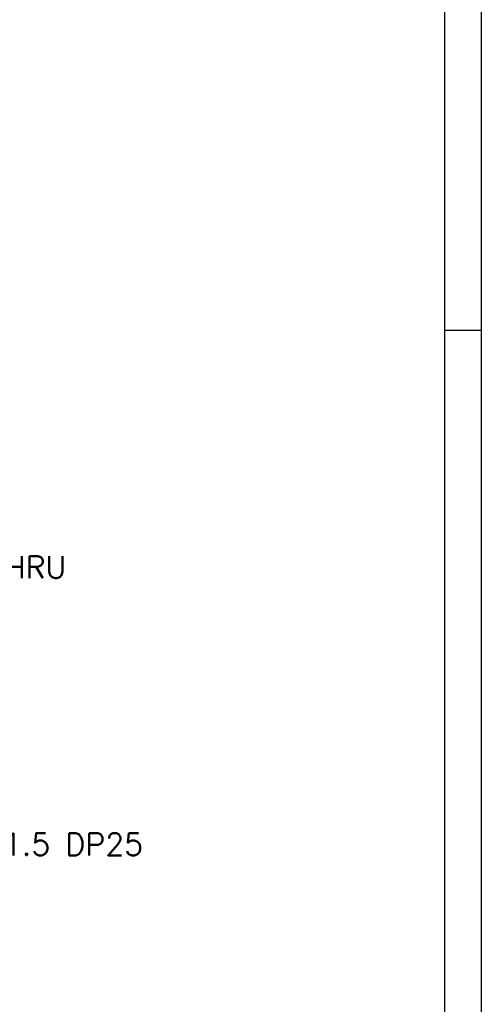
# Model space of a CAD drawing. Extents: x 47048 to 48733, y -2861 to -1673.
# Tile 8 of 21: x 48555 to 48730, y -2522 to -2149. Entities that reach past the tile are written whole.
import ezdxf

# ---------------------------------------------------------------- set-up
doc = ezdxf.new("R2010")
doc.units = 0
doc.header["$LTSCALE"] = 25.4
doc.layers.get('0').update_dxf_attribs({"linetype": 'CONTINUOUS'})
doc.layers.get('Defpoints').update_dxf_attribs({"linetype": 'CONTINUOUS'})
doc.layers.add('ATA-DIM', color=252, linetype='CONTINUOUS', lineweight=25)
doc.styles.get("Standard").update_dxf_attribs({"font": 'simplex.shx'})
doc.dimstyles.new('ata_A1', dxfattribs={"dimtxt": 4.2, "dimasz": 4.2, "dimexe": 2, "dimexo": 2, "dimgap": 2, "dimtad": 0, "dimtih": 1, "dimtoh": 1, "dimdec": 6, "dimdsep": 46, "dimtxsty": 'Standard', "dimcen": 0, "dimclrd": 252, "dimclre": 252, "dimclrt": 4, "dimadec": 6, "dimazin": 2, "dimtfac": 1, "dimtdec": 6, "dimtofl": 0, "dimtmove": 0, "dimatfit": 3, "dimfxl": 0, "dimtolj": 1, "dimtzin": 0, "dimlwd": 0, "dimlwe": 0, "dimarcsym": 0})

# ---------------------------------------------------------------- blocks, each defined once
blk = doc.blocks.new('*D19441')
at = {"layer": 'ATA-DIM', "color": 252, "lineweight": 0}
for p, q in [((48486.8, -2461.68), (48444.34, -2439.4)), ((48495.21, -2461.68), (48486.8, -2461.68))]:
    blk.add_line(p, q, dxfattribs=at)
at = {"layer": 'ATA-DIM', "color": 252}
blk.add_solid([(48444.99, -2438.16), (48443.69, -2440.64), (48436.91, -2435.5)], dxfattribs=at)
at = {"layer": 'Defpoints', "color": 0}
for p in [(48428.05, -2430.86), (48436.91, -2435.5)]:
    blk.add_point(p, dxfattribs=at)
at = {"layer": 'ATA-DIM', "color": 4, "ltscale": 0.2, "insert": (48552, -2461.68), "char_height": 8.4, "attachment_point": 5}
blk.add_mtext('8-M10x1.5 DP25', dxfattribs=at)
blk = doc.blocks.new('*D19440')
at = {"layer": 'ATA-DIM', "color": 252, "lineweight": 0}
for p, q in [((48485.19, -2356.45), (48463.76, -2378.92)), ((48493.61, -2356.45), (48485.19, -2356.45))]:
    blk.add_line(p, q, dxfattribs=at)
at = {"layer": 'ATA-DIM', "color": 252}
blk.add_solid([(48462.75, -2377.96), (48464.78, -2379.89), (48457.97, -2385)], dxfattribs=at)
at = {"layer": 'Defpoints', "color": 0}
for p in [(48457.97, -2385), (48450.38, -2392.96)]:
    blk.add_point(p, dxfattribs=at)
at = {"layer": 'ATA-DIM', "color": 4, "ltscale": 0.2, "insert": (48535.79, -2356.45), "char_height": 8.4, "attachment_point": 5}
blk.add_mtext('4-%%c11 THRU', dxfattribs=at)
blk = doc.blocks.new('ata-Border-A1-002')
at = {"color": 253, "ltscale": 0.5}
blk.add_line((841, 594), (841, 0), dxfattribs=at)
blk.add_line((834, 585), (834, 9))
at = {"color": 253, "linetype": 'Continuous'}
blk.add_line((841, 297), (834, 297), dxfattribs=at)

msp = doc.modelspace()

# ---------------------------------------------------------------- block references
at = {"xscale": 2, "yscale": 2, "zscale": 2}
msp.add_blockref('ata-Border-A1-002', (47047.9785069, -2860.5256502), dxfattribs=at)
msp.add_blockref('ata-Border-A1-002', (47047.9785069, -2860.5256502), dxfattribs=at)

# ---------------------------------------------------------------- dimensions: what is measured, and where the dimension line sits
at = {"layer": 'ATA-DIM'}
for p1, p2, text, picture, middle in [((48450.3770381, -2392.9649586), (48457.967147, -2385.0031594), '4-<> THRU', '*D19440', (48535.7888199, -2356.4484314)), ((48428.0502445, -2430.8553679), (48436.9055929, -2435.5010977), '8-M10x1.5 DP25', '*D19441', (48552.0017845, -2461.677846))]:
    dim = msp.add_diameter_dim_2p(p1=p1, p2=p2, text=text, dimstyle='ata_A1', override={"dimscale": 2, "dimtp": 0.1, "dimtm": 0.1, "dimtfac": 0.71, "dimtdec": 3, "dimtolj": 0, "dimtzin": 8}, dxfattribs=at)
    dim.commit()
    dim.dimension.update_dxf_attribs({"geometry": picture, "text_midpoint": middle, "dimtype": 163})

doc.saveas('drawing.dxf')
